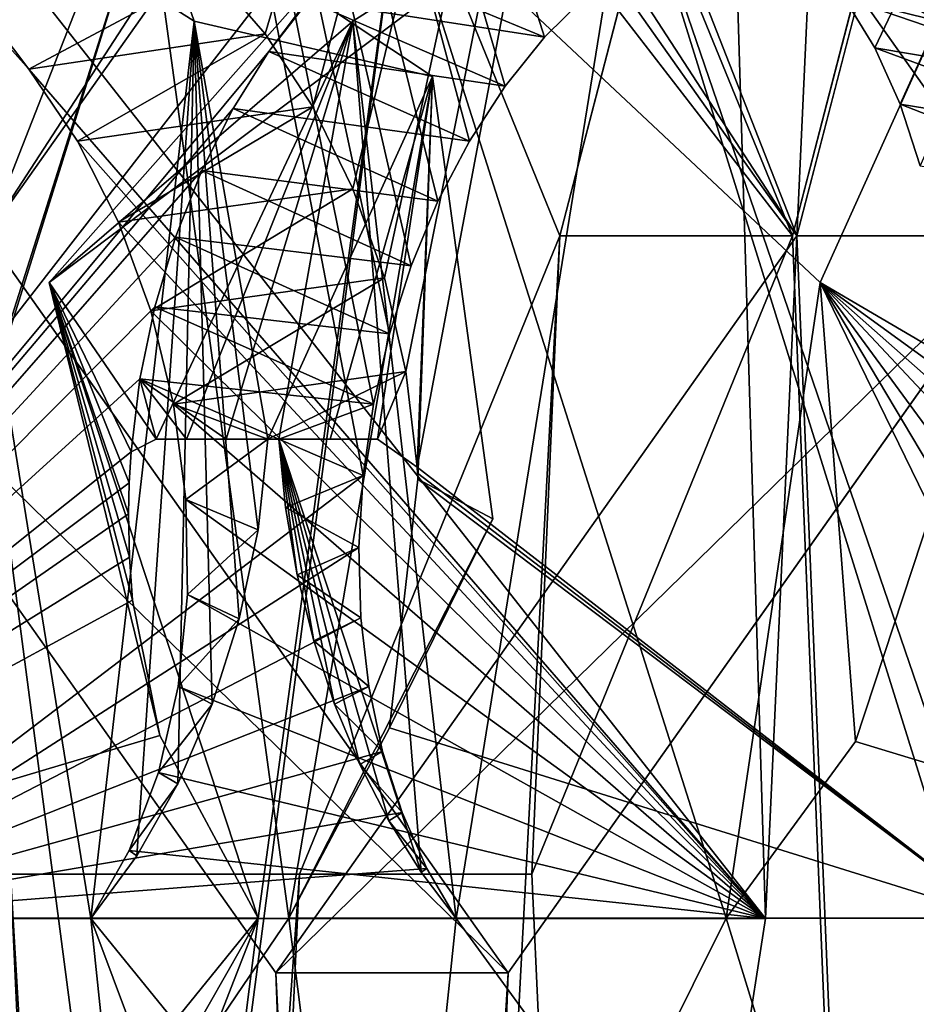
# Model space of a CAD drawing. Header units: inches. Extents: x -6.2 to 6.2, y -0.9 to 12.
# Tile 23 of 91: x -5.7238 to -5.6259, y 5.4056 to 5.5131. Entities that reach past the tile are written whole.
import ezdxf

# ---------------------------------------------------------------- set-up
doc = ezdxf.new("R2010")
doc.units = ezdxf.units.IN
doc.header["$LTSCALE"] = 49.212201
doc.header["$MEASUREMENT"] = 0
for name, color, linetype in [('10', 7, 'CONTINUOUS'), ('177', 7, 'CONTINUOUS'), ('179', 7, 'CONTINUOUS'), ('182', 7, 'CONTINUOUS'), ('184', 7, 'CONTINUOUS'), ('287', 7, 'CONTINUOUS'), ('289', 7, 'CONTINUOUS'), ('292', 7, 'CONTINUOUS'), ('294', 7, 'CONTINUOUS'), ('3', 7, 'CONTINUOUS'), ('301', 7, 'CONTINUOUS'), ('302', 7, 'CONTINUOUS'), ('303', 7, 'CONTINUOUS'), ('304', 7, 'CONTINUOUS'), ('5', 7, 'CONTINUOUS'), ('529', 7, 'CONTINUOUS'), ('533', 7, 'CONTINUOUS'), ('534', 7, 'CONTINUOUS'), ('538', 7, 'CONTINUOUS'), ('601', 7, 'CONTINUOUS'), ('602', 7, 'CONTINUOUS'), ('639', 7, 'CONTINUOUS'), ('641', 7, 'CONTINUOUS'), ('644', 7, 'CONTINUOUS'), ('646', 7, 'CONTINUOUS'), ('654', 7, 'CONTINUOUS'), ('655', 7, 'CONTINUOUS'), ('73', 7, 'CONTINUOUS'), ('74', 7, 'CONTINUOUS'), ('8', 7, 'CONTINUOUS')]:
    doc.layers.add(name, color=color, linetype=linetype)

msp = doc.modelspace()

# ---------------------------------------------------------------- linework, layer by layer
at = {"layer": '10', "color": 252, "linetype": 'Continuous', "true_color": 0x8b959c}
for points in [[(-5.56323, 10.281, 19.31523), (-5.41297, 0, 19.16497), (-5.63889, 9.9895, 19.39089), (-5.56323, 10.281, 19.31523)], [(-5.41297, 0, 19.16497), (-5.56323, 6.431, 19.31523), (-5.63889, 9.9895, 19.39089), (-5.41297, 0, 19.16497)], [(-5.56323, 1.931, 19.31523), (-5.82839, 1.931, 19.58039), (-5.82839, 5.781, 19.58039), (-5.56323, 1.931, 19.31523)], [(-5.56323, 1.931, 19.31523), (-5.82839, 5.781, 19.58039), (-5.75273, 5.4895, 19.50473), (-5.56323, 1.931, 19.31523)], [(-5.82839, 5.781, 19.58039), (-5.56323, 5.781, 19.31523), (-5.63889, 5.4895, 19.39089), (-5.82839, 5.781, 19.58039)], [(-5.82839, 5.781, 19.58039), (-5.63889, 5.4895, 19.39089), (-5.69581, 5.57, 19.44781), (-5.82839, 5.781, 19.58039)], [(-5.75273, 5.4895, 19.50473), (-5.82839, 5.781, 19.58039), (-5.69581, 5.57, 19.44781), (-5.75273, 5.4895, 19.50473)], [(-5.56323, 5.781, 19.31523), (-5.41297, 0, 19.16497), (-5.63889, 5.4895, 19.39089), (-5.56323, 5.781, 19.31523)], [(-5.69581, 5.409, 19.44781), (-5.56323, 1.931, 19.31523), (-5.75273, 5.4895, 19.50473), (-5.69581, 5.409, 19.44781)], [(-5.63889, 5.4895, 19.39089), (-5.41297, 0, 19.16497), (-5.69581, 5.409, 19.44781), (-5.63889, 5.4895, 19.39089)], [(-5.41297, 0, 19.16497), (-5.56323, 1.931, 19.31523), (-5.69581, 5.409, 19.44781), (-5.41297, 0, 19.16497)]]:
    msp.add_3dface(points, dxfattribs=at)
at = {"layer": '177', "color": 252, "linetype": 'Continuous', "true_color": 0x8b959c}
for points in [[(-5.54147, 1.331, -5.59224), (-5.79938, 1.331, -5.85015), (-5.79938, 5.831, -5.85015), (-5.54147, 1.331, -5.59224)], [(-5.76644, 5.29848, -5.81721), (-5.54147, 1.331, -5.59224), (-5.79938, 5.831, -5.85015), (-5.76644, 5.29848, -5.81721)]]:
    msp.add_3dface(points, dxfattribs=at)
at = {"layer": '179', "color": 252, "linetype": 'Continuous', "true_color": 0x8b959c}
for points in [[(-6.0034, 0, -6.1266), (6.0034, 0, -6.1266), (-6.0034, 12, -6.1266), (-6.0034, 0, -6.1266)], [(-6.0034, 12, -6.1266), (6.0034, 0, -6.1266), (-5.9034, 12, -6.1266), (-6.0034, 12, -6.1266)], [(6.0034, 0, -6.1266), (5.9034, 12, -6.1266), (-5.9034, 12, -6.1266), (6.0034, 0, -6.1266)]]:
    msp.add_3dface(points, dxfattribs=at)
at = {"layer": '182', "color": 252, "linetype": 'Continuous', "true_color": 0x8b959c}
for points in [[(-5.82477, 1.331, -5.82477), (-5.56685, 1.331, -5.56685), (-5.56685, 5.831, -5.56685), (-5.82477, 1.331, -5.82477)], [(-5.82477, 1.331, -5.82477), (-5.56685, 5.831, -5.56685), (-5.5998, 5.29848, -5.5998), (-5.82477, 1.331, -5.82477)]]:
    msp.add_3dface(points, dxfattribs=at)
at = {"layer": '184', "color": 252, "linetype": 'Continuous', "true_color": 0x8b959c}
for points in [[(6.0034, 12, -6.1625), (6.0034, 0, -6.1625), (-6.0034, 0, -6.1625), (6.0034, 12, -6.1625)], [(5.9034, 12, -6.1625), (6.0034, 12, -6.1625), (-6.0034, 0, -6.1625), (5.9034, 12, -6.1625)], [(-5.9034, 12, -6.1625), (5.9034, 12, -6.1625), (-6.0034, 0, -6.1625), (-5.9034, 12, -6.1625)]]:
    msp.add_3dface(points, dxfattribs=at)
at = {"layer": '287', "color": 252, "linetype": 'Continuous', "true_color": 0x8b959c}
for points in [[(-5.70977, 5.52759, -5.68185), (-5.69439, 5.415, -5.64613), (-5.78789, 5.27712, -5.71472), (-5.70977, 5.52759, -5.68185)], [(-5.74549, 5.415, -5.69723), (-5.70977, 5.52759, -5.68185), (-5.78789, 5.27712, -5.71472), (-5.74549, 5.415, -5.69723)], [(-5.7446, 5.50689, -5.71294), (-5.70977, 5.52759, -5.68185), (-5.74549, 5.415, -5.69723), (-5.7446, 5.50689, -5.71294)], [(-5.67868, 5.50689, -5.64702), (-5.69439, 5.415, -5.64613), (-5.70977, 5.52759, -5.68185), (-5.67868, 5.50689, -5.64702)], [(-5.67209, 5.45861, -5.63171), (-5.69439, 5.415, -5.64613), (-5.67868, 5.50689, -5.64702), (-5.67209, 5.45861, -5.63171)], [(-5.78789, 5.27712, -5.71472), (-5.69439, 5.415, -5.64613), (-5.6769, 5.27712, -5.60373), (-5.78789, 5.27712, -5.71472)], [(-5.69439, 5.415, -5.64613), (-5.61672, 5.415, -5.56846), (-5.6769, 5.27712, -5.60373), (-5.69439, 5.415, -5.64613)], [(-5.6769, 5.27712, -5.60373), (-5.61672, 5.415, -5.56846), (-5.64691, 5.29312, -5.57663), (-5.6769, 5.27712, -5.60373)], [(-5.61672, 5.415, -5.56846), (-5.62899, 5.33434, -5.56616), (-5.64691, 5.29312, -5.57663), (-5.61672, 5.415, -5.56846)]]:
    msp.add_3dface(points, dxfattribs=at)
at = {"layer": '289', "color": 252, "linetype": 'Continuous', "true_color": 0x8b959c}
for points in [[(-5.62709, 5.74708, -5.517), (-5.82316, 5.415, -5.7749), (-5.87462, 5.74708, -5.76453), (-5.62709, 5.74708, -5.517)], [(-5.75988, 5.51326, -5.69333), (-5.82316, 5.415, -5.7749), (-5.62709, 5.74708, -5.517), (-5.75988, 5.51326, -5.69333)], [(-5.69698, 5.51158, -5.63074), (-5.70287, 5.51837, -5.63537), (-5.62709, 5.74708, -5.517), (-5.69698, 5.51158, -5.63074)], [(-5.69177, 5.5036, -5.62701), (-5.69698, 5.51158, -5.63074), (-5.62709, 5.74708, -5.517), (-5.69177, 5.5036, -5.62701)], [(-5.68738, 5.49463, -5.62429), (-5.69177, 5.5036, -5.62701), (-5.62709, 5.74708, -5.517), (-5.68738, 5.49463, -5.62429)], [(-5.68395, 5.4849, -5.62268), (-5.68738, 5.49463, -5.62429), (-5.62709, 5.74708, -5.517), (-5.68395, 5.4849, -5.62268)], [(-5.68159, 5.47467, -5.62223), (-5.68395, 5.4849, -5.62268), (-5.62709, 5.74708, -5.517), (-5.68159, 5.47467, -5.62223)], [(-5.68038, 5.46424, -5.62295), (-5.68159, 5.47467, -5.62223), (-5.62709, 5.74708, -5.517), (-5.68038, 5.46424, -5.62295)], [(-5.61672, 5.415, -5.56846), (-5.68038, 5.46424, -5.62295), (-5.62709, 5.74708, -5.517), (-5.61672, 5.415, -5.56846)], [(-5.68038, 5.46424, -5.62295), (-5.61672, 5.415, -5.56846), (-5.68034, 5.46359, -5.62304), (-5.68038, 5.46424, -5.62295)], [(-5.68034, 5.46359, -5.62304), (-5.61672, 5.415, -5.56846), (-5.68031, 5.46293, -5.62313), (-5.68034, 5.46359, -5.62304)], [(-5.68031, 5.46293, -5.62313), (-5.61672, 5.415, -5.56846), (-5.6834, 5.43577, -5.63127), (-5.68031, 5.46293, -5.62313)], [(-5.61672, 5.415, -5.56846), (-5.69439, 5.415, -5.64613), (-5.6834, 5.43577, -5.63127), (-5.61672, 5.415, -5.56846)]]:
    msp.add_3dface(points, dxfattribs=at)
at = {"layer": '292', "color": 252, "linetype": 'Continuous', "true_color": 0x8b959c}
for points in [[(-5.77507, 5.41493, -5.67561), (-5.70208, 5.28167, -5.57855), (-5.73495, 5.53213, -5.65667), (-5.77507, 5.41493, -5.67561)], [(-5.73495, 5.53213, -5.65667), (-5.70208, 5.28167, -5.57855), (-5.71601, 5.41493, -5.61655), (-5.73495, 5.53213, -5.65667)], [(-5.70472, 5.51295, -5.62297), (-5.73495, 5.53213, -5.65667), (-5.71601, 5.41493, -5.61655), (-5.70472, 5.51295, -5.62297)], [(-5.71097, 5.4218, -5.61276), (-5.70472, 5.51295, -5.62297), (-5.71601, 5.41493, -5.61655), (-5.71097, 5.4218, -5.61276)], [(-5.7065, 5.42966, -5.60971), (-5.70472, 5.51295, -5.62297), (-5.71097, 5.4218, -5.61276), (-5.7065, 5.42966, -5.60971)], [(-5.70274, 5.43835, -5.60752), (-5.70472, 5.51295, -5.62297), (-5.7065, 5.42966, -5.60971), (-5.70274, 5.43835, -5.60752)], [(-5.69666, 5.4673, -5.60666), (-5.70472, 5.51295, -5.62297), (-5.69775, 5.45739, -5.60596), (-5.69666, 5.4673, -5.60666)], [(-5.69775, 5.45739, -5.60596), (-5.70472, 5.51295, -5.62297), (-5.69979, 5.44766, -5.60625), (-5.69775, 5.45739, -5.60596)], [(-5.69979, 5.44766, -5.60625), (-5.70472, 5.51295, -5.62297), (-5.70274, 5.43835, -5.60752), (-5.69979, 5.44766, -5.60625)], [(-5.81307, 5.28167, -5.68954), (-5.70208, 5.28167, -5.57855), (-5.77507, 5.41493, -5.67561), (-5.81307, 5.28167, -5.68954)], [(-5.67209, 5.29767, -5.55145), (-5.65417, 5.33888, -5.54098), (-5.71601, 5.41493, -5.61655), (-5.67209, 5.29767, -5.55145)], [(-5.71601, 5.41493, -5.61655), (-5.65417, 5.33888, -5.54098), (-5.64231, 5.41493, -5.54286), (-5.71601, 5.41493, -5.61655)], [(-5.70208, 5.28167, -5.57855), (-5.67209, 5.29767, -5.55145), (-5.71601, 5.41493, -5.61655), (-5.70208, 5.28167, -5.57855)]]:
    msp.add_3dface(points, dxfattribs=at)
at = {"layer": '294', "color": 252, "linetype": 'Continuous', "true_color": 0x8b959c}
for points in [[(-5.89979, 5.7424, -5.73936), (-5.64231, 5.41493, -5.54286), (-5.65225, 5.7424, -5.49183), (-5.89979, 5.7424, -5.73936)], [(-5.64231, 5.41493, -5.54286), (-5.89979, 5.7424, -5.73936), (-5.72278, 5.50772, -5.60605), (-5.64231, 5.41493, -5.54286)], [(-5.72278, 5.50772, -5.60605), (-5.89979, 5.7424, -5.73936), (-5.72875, 5.51438, -5.61078), (-5.72278, 5.50772, -5.60605)], [(-5.71748, 5.49985, -5.60221), (-5.64231, 5.41493, -5.54286), (-5.72278, 5.50772, -5.60605), (-5.71748, 5.49985, -5.60221)], [(-5.71299, 5.49099, -5.59938), (-5.64231, 5.41493, -5.54286), (-5.71748, 5.49985, -5.60221), (-5.71299, 5.49099, -5.59938)], [(-5.70945, 5.48132, -5.59763), (-5.64231, 5.41493, -5.54286), (-5.71299, 5.49099, -5.59938), (-5.70945, 5.48132, -5.59763)], [(-5.70697, 5.47113, -5.59705), (-5.64231, 5.41493, -5.54286), (-5.70945, 5.48132, -5.59763), (-5.70697, 5.47113, -5.59705)], [(-5.70562, 5.4607, -5.59765), (-5.64231, 5.41493, -5.54286), (-5.70697, 5.47113, -5.59705), (-5.70562, 5.4607, -5.59765)], [(-5.70546, 5.45032, -5.59941), (-5.64231, 5.41493, -5.54286), (-5.70562, 5.4607, -5.59765), (-5.70546, 5.45032, -5.59941)], [(-5.70647, 5.4403, -5.60229), (-5.64231, 5.41493, -5.54286), (-5.70546, 5.45032, -5.59941), (-5.70647, 5.4403, -5.60229)], [(-5.70862, 5.43089, -5.60619), (-5.64231, 5.41493, -5.54286), (-5.70647, 5.4403, -5.60229), (-5.70862, 5.43089, -5.60619)], [(-5.71183, 5.42237, -5.611), (-5.64231, 5.41493, -5.54286), (-5.70862, 5.43089, -5.60619), (-5.71183, 5.42237, -5.611)], [(-5.71601, 5.41493, -5.61655), (-5.64231, 5.41493, -5.54286), (-5.71183, 5.42237, -5.611), (-5.71601, 5.41493, -5.61655)]]:
    msp.add_3dface(points, dxfattribs=at)
at = {"layer": '3', "color": 252, "linetype": 'Continuous', "true_color": 0x8b959c}
for points in [[(-6.0034, 0, 19.8786), (-5.9034, 12, 19.8786), (5.9034, 12, 19.8786), (-6.0034, 0, 19.8786)], [(6.0034, 0, 19.8786), (-6.0034, 0, 19.8786), (6.0034, 12, 19.8786), (6.0034, 0, 19.8786)], [(6.0034, 12, 19.8786), (-6.0034, 0, 19.8786), (5.9034, 12, 19.8786), (6.0034, 12, 19.8786)]]:
    msp.add_3dface(points, dxfattribs=at)
at = {"layer": '301', "color": 252, "linetype": 'Continuous', "true_color": 0x8b959c}
for points in [[(-5.62899, 5.33434, -5.56616), (-5.61672, 5.415, -5.56846), (-5.65417, 5.33888, -5.54098), (-5.62899, 5.33434, -5.56616)], [(-5.65417, 5.33888, -5.54098), (-5.61672, 5.415, -5.56846), (-5.64231, 5.41493, -5.54286), (-5.65417, 5.33888, -5.54098)]]:
    msp.add_3dface(points, dxfattribs=at)
at = {"layer": '302', "color": 252, "linetype": 'Continuous', "true_color": 0x8b959c}
for points in [[(-5.70977, 5.52759, -5.68185), (-5.7446, 5.50689, -5.71294), (-5.73495, 5.53213, -5.65667), (-5.70977, 5.52759, -5.68185)], [(-5.70977, 5.52759, -5.68185), (-5.73495, 5.53213, -5.65667), (-5.70472, 5.51295, -5.62297), (-5.70977, 5.52759, -5.68185)], [(-5.67868, 5.50689, -5.64702), (-5.70977, 5.52759, -5.68185), (-5.70472, 5.51295, -5.62297), (-5.67868, 5.50689, -5.64702)], [(-5.67868, 5.50689, -5.64702), (-5.70472, 5.51295, -5.62297), (-5.69666, 5.4673, -5.60666), (-5.67868, 5.50689, -5.64702)], [(-5.67868, 5.50689, -5.64702), (-5.69666, 5.4673, -5.60666), (-5.68986, 5.4673, -5.6134), (-5.67868, 5.50689, -5.64702)], [(-5.6847, 5.4673, -5.61854), (-5.67868, 5.50689, -5.64702), (-5.68986, 5.4673, -5.6134), (-5.6847, 5.4673, -5.61854)], [(-5.68038, 5.46424, -5.62295), (-5.67868, 5.50689, -5.64702), (-5.6847, 5.4673, -5.61854), (-5.68038, 5.46424, -5.62295)], [(-5.67868, 5.50689, -5.64702), (-5.68038, 5.46424, -5.62295), (-5.68034, 5.46359, -5.62304), (-5.67868, 5.50689, -5.64702)], [(-5.67868, 5.50689, -5.64702), (-5.68034, 5.46359, -5.62304), (-5.68031, 5.46293, -5.62313), (-5.67868, 5.50689, -5.64702)], [(-5.67209, 5.45861, -5.63171), (-5.67868, 5.50689, -5.64702), (-5.68031, 5.46293, -5.62313), (-5.67209, 5.45861, -5.63171)], [(-5.67209, 5.45861, -5.63171), (-5.68031, 5.46293, -5.62313), (-5.6834, 5.43577, -5.63127), (-5.67209, 5.45861, -5.63171)], [(-5.69439, 5.415, -5.64613), (-5.67209, 5.45861, -5.63171), (-5.6834, 5.43577, -5.63127), (-5.69439, 5.415, -5.64613)]]:
    msp.add_3dface(points, dxfattribs=at)
at = {"layer": '303', "color": 252, "linetype": 'Continuous', "true_color": 0x8b959c}
for points in [[(-5.70287, 5.51837, -5.63537), (-5.72278, 5.50772, -5.60605), (-5.72875, 5.51438, -5.61078), (-5.70287, 5.51837, -5.63537)], [(-5.70287, 5.51837, -5.63537), (-5.69698, 5.51158, -5.63074), (-5.72278, 5.50772, -5.60605), (-5.70287, 5.51837, -5.63537)], [(-5.69698, 5.51158, -5.63074), (-5.71748, 5.49985, -5.60221), (-5.72278, 5.50772, -5.60605), (-5.69698, 5.51158, -5.63074)], [(-5.69698, 5.51158, -5.63074), (-5.69177, 5.5036, -5.62701), (-5.71748, 5.49985, -5.60221), (-5.69698, 5.51158, -5.63074)], [(-5.69177, 5.5036, -5.62701), (-5.71299, 5.49099, -5.59938), (-5.71748, 5.49985, -5.60221), (-5.69177, 5.5036, -5.62701)], [(-5.69177, 5.5036, -5.62701), (-5.68738, 5.49463, -5.62429), (-5.71299, 5.49099, -5.59938), (-5.69177, 5.5036, -5.62701)], [(-5.68738, 5.49463, -5.62429), (-5.70945, 5.48132, -5.59763), (-5.71299, 5.49099, -5.59938), (-5.68738, 5.49463, -5.62429)], [(-5.68738, 5.49463, -5.62429), (-5.68395, 5.4849, -5.62268), (-5.70945, 5.48132, -5.59763), (-5.68738, 5.49463, -5.62429)], [(-5.68395, 5.4849, -5.62268), (-5.70697, 5.47113, -5.59705), (-5.70945, 5.48132, -5.59763), (-5.68395, 5.4849, -5.62268)], [(-5.68395, 5.4849, -5.62268), (-5.68159, 5.47467, -5.62223), (-5.70697, 5.47113, -5.59705), (-5.68395, 5.4849, -5.62268)], [(-5.68159, 5.47467, -5.62223), (-5.69666, 5.4673, -5.60666), (-5.70697, 5.47113, -5.59705), (-5.68159, 5.47467, -5.62223)], [(-5.69666, 5.4673, -5.60666), (-5.68159, 5.47467, -5.62223), (-5.6847, 5.4673, -5.61854), (-5.69666, 5.4673, -5.60666)], [(-5.68159, 5.47467, -5.62223), (-5.68038, 5.46424, -5.62295), (-5.6847, 5.4673, -5.61854), (-5.68159, 5.47467, -5.62223)], [(-5.69666, 5.4673, -5.60666), (-5.70562, 5.4607, -5.59765), (-5.70697, 5.47113, -5.59705), (-5.69666, 5.4673, -5.60666)], [(-5.69666, 5.4673, -5.60666), (-5.69775, 5.45739, -5.60596), (-5.70562, 5.4607, -5.59765), (-5.69666, 5.4673, -5.60666)], [(-5.69666, 5.4673, -5.60666), (-5.6847, 5.4673, -5.61854), (-5.68986, 5.4673, -5.6134), (-5.69666, 5.4673, -5.60666)], [(-5.69775, 5.45739, -5.60596), (-5.70546, 5.45032, -5.59941), (-5.70562, 5.4607, -5.59765), (-5.69775, 5.45739, -5.60596)], [(-5.69775, 5.45739, -5.60596), (-5.69979, 5.44766, -5.60625), (-5.70546, 5.45032, -5.59941), (-5.69775, 5.45739, -5.60596)], [(-5.69979, 5.44766, -5.60625), (-5.70647, 5.4403, -5.60229), (-5.70546, 5.45032, -5.59941), (-5.69979, 5.44766, -5.60625)], [(-5.69979, 5.44766, -5.60625), (-5.70274, 5.43835, -5.60752), (-5.70647, 5.4403, -5.60229), (-5.69979, 5.44766, -5.60625)], [(-5.70274, 5.43835, -5.60752), (-5.70862, 5.43089, -5.60619), (-5.70647, 5.4403, -5.60229), (-5.70274, 5.43835, -5.60752)], [(-5.70274, 5.43835, -5.60752), (-5.7065, 5.42966, -5.60971), (-5.70862, 5.43089, -5.60619), (-5.70274, 5.43835, -5.60752)], [(-5.7065, 5.42966, -5.60971), (-5.71183, 5.42237, -5.611), (-5.70862, 5.43089, -5.60619), (-5.7065, 5.42966, -5.60971)], [(-5.7065, 5.42966, -5.60971), (-5.71097, 5.4218, -5.61276), (-5.71183, 5.42237, -5.611), (-5.7065, 5.42966, -5.60971)], [(-5.71097, 5.4218, -5.61276), (-5.71601, 5.41493, -5.61655), (-5.71183, 5.42237, -5.611), (-5.71097, 5.4218, -5.61276)]]:
    msp.add_3dface(points, dxfattribs=at)
at = {"layer": '304', "color": 252, "linetype": 'Continuous', "true_color": 0x8b959c}
for points in [[(-5.64231, 5.41493, -5.54286), (-5.62709, 5.74708, -5.517), (-5.65225, 5.7424, -5.49183), (-5.64231, 5.41493, -5.54286)], [(-5.61672, 5.415, -5.56846), (-5.62709, 5.74708, -5.517), (-5.64231, 5.41493, -5.54286), (-5.61672, 5.415, -5.56846)]]:
    msp.add_3dface(points, dxfattribs=at)
at = {"layer": '5', "color": 252, "linetype": 'Continuous', "true_color": 0x8b959c}
for points in [[(-5.80301, 1.931, 19.60578), (-5.53784, 1.931, 19.34061), (-5.53784, 5.781, 19.34061), (-5.80301, 1.931, 19.60578)], [(-5.6135, 5.4895, 19.41627), (-5.80301, 1.931, 19.60578), (-5.53784, 5.781, 19.34061), (-5.6135, 5.4895, 19.41627)], [(-5.80301, 5.781, 19.60578), (-5.72735, 5.4895, 19.53012), (-5.53784, 5.781, 19.34061), (-5.80301, 5.781, 19.60578)], [(-5.72735, 5.4895, 19.53012), (-5.67042, 5.57, 19.47319), (-5.53784, 5.781, 19.34061), (-5.72735, 5.4895, 19.53012)], [(-5.67042, 5.57, 19.47319), (-5.6135, 5.4895, 19.41627), (-5.53784, 5.781, 19.34061), (-5.67042, 5.57, 19.47319)], [(-5.72735, 5.4895, 19.53012), (-6.02462, 0, 19.82739), (-5.67042, 5.409, 19.47319), (-5.72735, 5.4895, 19.53012)], [(-5.80301, 1.931, 19.60578), (-5.6135, 5.4895, 19.41627), (-5.67042, 5.409, 19.47319), (-5.80301, 1.931, 19.60578)], [(-6.02462, 0, 19.82739), (-5.80301, 1.931, 19.60578), (-5.67042, 5.409, 19.47319), (-6.02462, 0, 19.82739)]]:
    msp.add_3dface(points, dxfattribs=at)
at = {"layer": '529', "color": 252, "linetype": 'Continuous', "true_color": 0x8b959c}
for points in [[(-5.62568, 9.79848, 19.32641), (-5.43885, 0, 19.13958), (-5.63041, 9.77391, 19.33114), (-5.62568, 9.79848, 19.32641)], [(-5.63041, 9.77391, 19.33114), (-5.43885, 0, 19.13958), (-5.64047, 9.7543, 19.3412), (-5.63041, 9.77391, 19.33114)], [(-5.43885, 0, 19.13958), (-5.66862, 9.738, 19.36935), (-5.64047, 9.7543, 19.3412), (-5.43885, 0, 19.13958)], [(-5.43885, 0, 19.13958), (-5.59274, 5.831, 19.29347), (-5.66862, 9.738, 19.36935), (-5.43885, 0, 19.13958)], [(-5.59274, 1.331, 19.29347), (-5.85065, 1.331, 19.55138), (-5.85065, 5.831, 19.55138), (-5.59274, 1.331, 19.29347)], [(-5.81771, 5.29848, 19.51844), (-5.59274, 1.331, 19.29347), (-5.85065, 5.831, 19.55138), (-5.81771, 5.29848, 19.51844)]]:
    msp.add_3dface(points, dxfattribs=at)
at = {"layer": '533', "color": 252, "linetype": 'Continuous', "true_color": 0x8b959c}
for points in [[(-5.85428, 1.931, -5.80301), (-5.58911, 1.931, -5.53784), (-5.58911, 5.781, -5.53784), (-5.85428, 1.931, -5.80301)], [(-5.66477, 5.4895, -5.6135), (-5.85428, 1.931, -5.80301), (-5.58911, 5.781, -5.53784), (-5.66477, 5.4895, -5.6135)], [(-5.69323, 5.55921, -5.64196), (-5.66477, 5.4895, -5.6135), (-5.58911, 5.781, -5.53784), (-5.69323, 5.55921, -5.64196)], [(-5.85428, 1.931, -5.80301), (-5.66477, 5.4895, -5.6135), (-5.69323, 5.41979, -5.64196), (-5.85428, 1.931, -5.80301)], [(-6.07589, 0, -6.02462), (-5.85428, 1.931, -5.80301), (-5.69323, 5.41979, -5.64196), (-6.07589, 0, -6.02462)], [(-5.75016, 5.41979, -5.69889), (-6.07589, 0, -6.02462), (-5.69323, 5.41979, -5.64196), (-5.75016, 5.41979, -5.69889)]]:
    msp.add_3dface(points, dxfattribs=at)
at = {"layer": '534', "color": 252, "linetype": 'Continuous', "true_color": 0x8b959c}
for points in [[(-5.82527, 1.331, 19.57677), (-5.56735, 1.331, 19.31885), (-5.56735, 5.831, 19.31885), (-5.82527, 1.331, 19.57677)], [(-5.82527, 1.331, 19.57677), (-5.56735, 5.831, 19.31885), (-5.6003, 5.29848, 19.3518), (-5.82527, 1.331, 19.57677)]]:
    msp.add_3dface(points, dxfattribs=at)
at = {"layer": '538', "color": 252, "linetype": 'Continuous', "true_color": 0x8b959c}
for points in [[(-5.56373, 10.281, -5.56323), (-5.41347, 0, -5.41297), (-5.63939, 9.9895, -5.63889), (-5.56373, 10.281, -5.56323)], [(-5.41347, 0, -5.41297), (-5.56373, 6.431, -5.56323), (-5.63939, 9.9895, -5.63889), (-5.41347, 0, -5.41297)], [(-5.56373, 1.931, -5.56323), (-5.82889, 1.931, -5.82839), (-5.82889, 5.781, -5.82839), (-5.56373, 1.931, -5.56323)], [(-5.75323, 5.4895, -5.75273), (-5.56373, 1.931, -5.56323), (-5.82889, 5.781, -5.82839), (-5.75323, 5.4895, -5.75273)], [(-5.63939, 5.4895, -5.63889), (-5.66785, 5.55921, -5.66735), (-5.56373, 5.781, -5.56323), (-5.63939, 5.4895, -5.63889)], [(-5.41347, 0, -5.41297), (-5.63939, 5.4895, -5.63889), (-5.56373, 5.781, -5.56323), (-5.41347, 0, -5.41297)], [(-5.56373, 1.931, -5.56323), (-5.75323, 5.4895, -5.75273), (-5.72477, 5.41979, -5.72427), (-5.56373, 1.931, -5.56323)], [(-5.41347, 0, -5.41297), (-5.66785, 5.41979, -5.66735), (-5.63939, 5.4895, -5.63889), (-5.41347, 0, -5.41297)], [(-5.41347, 0, -5.41297), (-5.56373, 1.931, -5.56323), (-5.72477, 5.41979, -5.72427), (-5.41347, 0, -5.41297)], [(-5.41347, 0, -5.41297), (-5.72477, 5.41979, -5.72427), (-5.66785, 5.41979, -5.66735), (-5.41347, 0, -5.41297)]]:
    msp.add_3dface(points, dxfattribs=at)
at = {"layer": '601', "color": 252, "linetype": 'Continuous', "true_color": 0x8b959c}
for points in [[(-5.69323, 5.41979, -5.64196), (-5.66477, 5.4895, -5.6135), (-5.66785, 5.41979, -5.66735), (-5.69323, 5.41979, -5.64196)], [(-5.66785, 5.41979, -5.66735), (-5.66477, 5.4895, -5.6135), (-5.63939, 5.4895, -5.63889), (-5.66785, 5.41979, -5.66735)], [(-5.75016, 5.41979, -5.69889), (-5.69323, 5.41979, -5.64196), (-5.72477, 5.41979, -5.72427), (-5.75016, 5.41979, -5.69889)], [(-5.72477, 5.41979, -5.72427), (-5.69323, 5.41979, -5.64196), (-5.66785, 5.41979, -5.66735), (-5.72477, 5.41979, -5.72427)]]:
    msp.add_3dface(points, dxfattribs=at)
at = {"layer": '602', "color": 252, "linetype": 'Continuous', "true_color": 0x8b959c}
for points in [[(-5.66477, 5.4895, -5.6135), (-5.69323, 5.55921, -5.64196), (-5.63939, 5.4895, -5.63889), (-5.66477, 5.4895, -5.6135)], [(-5.63939, 5.4895, -5.63889), (-5.69323, 5.55921, -5.64196), (-5.66785, 5.55921, -5.66735), (-5.63939, 5.4895, -5.63889)]]:
    msp.add_3dface(points, dxfattribs=at)
at = {"layer": '639', "color": 252, "linetype": 'Continuous', "true_color": 0x8b959c}
for points in [[(-5.72056, 5.48439, 19.50778), (-5.68235, 5.52759, 19.46177), (-5.69773, 5.415, 19.49749), (-5.72056, 5.48439, 19.50778)], [(-5.68235, 5.52759, 19.46177), (-5.64663, 5.415, 19.44639), (-5.71522, 5.27712, 19.53989), (-5.68235, 5.52759, 19.46177)], [(-5.69773, 5.415, 19.49749), (-5.68235, 5.52759, 19.46177), (-5.71522, 5.27712, 19.53989), (-5.69773, 5.415, 19.49749)], [(-5.63634, 5.48439, 19.42356), (-5.64663, 5.415, 19.44639), (-5.68235, 5.52759, 19.46177), (-5.63634, 5.48439, 19.42356)], [(-5.7754, 5.415, 19.57516), (-5.69773, 5.415, 19.49749), (-5.76313, 5.33434, 19.57746), (-5.7754, 5.415, 19.57516)], [(-5.76313, 5.33434, 19.57746), (-5.69773, 5.415, 19.49749), (-5.75662, 5.31166, 19.57505), (-5.76313, 5.33434, 19.57746)], [(-5.75662, 5.31166, 19.57505), (-5.69773, 5.415, 19.49749), (-5.74521, 5.29312, 19.56699), (-5.75662, 5.31166, 19.57505)], [(-5.74521, 5.29312, 19.56699), (-5.69773, 5.415, 19.49749), (-5.71522, 5.27712, 19.53989), (-5.74521, 5.29312, 19.56699)], [(-5.71522, 5.27712, 19.53989), (-5.64663, 5.415, 19.44639), (-5.60423, 5.27712, 19.4289), (-5.71522, 5.27712, 19.53989)], [(-5.64663, 5.415, 19.44639), (-5.56896, 5.415, 19.36872), (-5.60423, 5.27712, 19.4289), (-5.64663, 5.415, 19.44639)]]:
    msp.add_3dface(points, dxfattribs=at)
at = {"layer": '641', "color": 252, "linetype": 'Continuous', "true_color": 0x8b959c}
for points in [[(-5.69656, 5.50962, 19.51393), (-5.7754, 5.415, 19.57516), (-5.5175, 5.74708, 19.37909), (-5.69656, 5.50962, 19.51393)], [(-5.5175, 5.74708, 19.37909), (-5.7754, 5.415, 19.57516), (-5.76503, 5.74708, 19.62662), (-5.5175, 5.74708, 19.37909)], [(-5.69224, 5.51516, 19.51065), (-5.69656, 5.50962, 19.51393), (-5.5175, 5.74708, 19.37909), (-5.69224, 5.51516, 19.51065)], [(-5.6304, 5.51004, 19.44786), (-5.63373, 5.51554, 19.4522), (-5.5175, 5.74708, 19.37909), (-5.6304, 5.51004, 19.44786)], [(-5.62762, 5.50387, 19.44392), (-5.6304, 5.51004, 19.44786), (-5.5175, 5.74708, 19.37909), (-5.62762, 5.50387, 19.44392)], [(-5.62542, 5.49713, 19.44047), (-5.62762, 5.50387, 19.44392), (-5.5175, 5.74708, 19.37909), (-5.62542, 5.49713, 19.44047)], [(-5.70046, 5.50341, 19.51668), (-5.7754, 5.415, 19.57516), (-5.69656, 5.50962, 19.51393), (-5.70046, 5.50341, 19.51668)], [(-5.70387, 5.49663, 19.51883), (-5.7754, 5.415, 19.57516), (-5.70046, 5.50341, 19.51668), (-5.70387, 5.49663, 19.51883)], [(-5.70675, 5.48937, 19.52035), (-5.7754, 5.415, 19.57516), (-5.70387, 5.49663, 19.51883), (-5.70675, 5.48937, 19.52035)], [(-5.70902, 5.48175, 19.52121), (-5.7754, 5.415, 19.57516), (-5.70675, 5.48937, 19.52035), (-5.70902, 5.48175, 19.52121)], [(-5.71066, 5.4739, 19.52138), (-5.7754, 5.415, 19.57516), (-5.70902, 5.48175, 19.52121), (-5.71066, 5.4739, 19.52138)], [(-5.71162, 5.46592, 19.52086), (-5.7754, 5.415, 19.57516), (-5.71066, 5.4739, 19.52138), (-5.71162, 5.46592, 19.52086)], [(-5.71183, 5.46254, 19.52044), (-5.7754, 5.415, 19.57516), (-5.71162, 5.46592, 19.52086), (-5.71183, 5.46254, 19.52044)], [(-5.71191, 5.45915, 19.51989), (-5.7754, 5.415, 19.57516), (-5.71183, 5.46254, 19.52044), (-5.71191, 5.45915, 19.51989)], [(-5.62418, 5.45948, 19.43221), (-5.56896, 5.415, 19.36872), (-5.6325, 5.43428, 19.43585), (-5.62418, 5.45948, 19.43221)], [(-5.7118, 5.45441, 19.5189), (-5.7754, 5.415, 19.57516), (-5.71191, 5.45915, 19.51989), (-5.7118, 5.45441, 19.5189)], [(-5.71145, 5.44971, 19.51767), (-5.7754, 5.415, 19.57516), (-5.7118, 5.45441, 19.5189), (-5.71145, 5.44971, 19.51767)], [(-5.70847, 5.43493, 19.51194), (-5.7754, 5.415, 19.57516), (-5.71145, 5.44971, 19.51767), (-5.70847, 5.43493, 19.51194)], [(-5.69773, 5.415, 19.49749), (-5.7754, 5.415, 19.57516), (-5.70847, 5.43493, 19.51194), (-5.69773, 5.415, 19.49749)], [(-5.56896, 5.415, 19.36872), (-5.64663, 5.415, 19.44639), (-5.6325, 5.43428, 19.43585), (-5.56896, 5.415, 19.36872)]]:
    msp.add_3dface(points, dxfattribs=at)
at = {"layer": '644', "color": 252, "linetype": 'Continuous', "true_color": 0x8b959c}
for points in [[(-5.6874, 5.51295, 19.52064), (-5.67611, 5.41493, 19.52707), (-5.65717, 5.53213, 19.48695), (-5.6874, 5.51295, 19.52064)], [(-5.67611, 5.41493, 19.52707), (-5.57905, 5.28167, 19.45408), (-5.65717, 5.53213, 19.48695), (-5.67611, 5.41493, 19.52707)], [(-5.65717, 5.53213, 19.48695), (-5.57905, 5.28167, 19.45408), (-5.61705, 5.41493, 19.46801), (-5.65717, 5.53213, 19.48695)], [(-5.62347, 5.51295, 19.45672), (-5.65717, 5.53213, 19.48695), (-5.61705, 5.41493, 19.46801), (-5.62347, 5.51295, 19.45672)], [(-5.69546, 5.4673, 19.53695), (-5.67994, 5.41999, 19.52998), (-5.6874, 5.51295, 19.52064), (-5.69546, 5.4673, 19.53695)], [(-5.67994, 5.41999, 19.52998), (-5.67611, 5.41493, 19.52707), (-5.6874, 5.51295, 19.52064), (-5.67994, 5.41999, 19.52998)], [(-5.68346, 5.42562, 19.53248), (-5.67994, 5.41999, 19.52998), (-5.69546, 5.4673, 19.53695), (-5.68346, 5.42562, 19.53248)], [(-5.68662, 5.43176, 19.53454), (-5.68346, 5.42562, 19.53248), (-5.69546, 5.4673, 19.53695), (-5.68662, 5.43176, 19.53454)], [(-5.68938, 5.43834, 19.5361), (-5.68662, 5.43176, 19.53454), (-5.69546, 5.4673, 19.53695), (-5.68938, 5.43834, 19.5361)], [(-5.69167, 5.44529, 19.53714), (-5.68938, 5.43834, 19.5361), (-5.69546, 5.4673, 19.53695), (-5.69167, 5.44529, 19.53714)], [(-5.69346, 5.45248, 19.53764), (-5.69167, 5.44529, 19.53714), (-5.69546, 5.4673, 19.53695), (-5.69346, 5.45248, 19.53764)], [(-5.69473, 5.45984, 19.53758), (-5.69346, 5.45248, 19.53764), (-5.69546, 5.4673, 19.53695), (-5.69473, 5.45984, 19.53758)], [(-5.72003, 5.29767, 19.59217), (-5.69004, 5.28167, 19.56507), (-5.74981, 5.41493, 19.60076), (-5.72003, 5.29767, 19.59217)], [(-5.74981, 5.41493, 19.60076), (-5.69004, 5.28167, 19.56507), (-5.67611, 5.41493, 19.52707), (-5.74981, 5.41493, 19.60076)], [(-5.73144, 5.31621, 19.60023), (-5.72003, 5.29767, 19.59217), (-5.74981, 5.41493, 19.60076), (-5.73144, 5.31621, 19.60023)], [(-5.69004, 5.28167, 19.56507), (-5.57905, 5.28167, 19.45408), (-5.67611, 5.41493, 19.52707), (-5.69004, 5.28167, 19.56507)]]:
    msp.add_3dface(points, dxfattribs=at)
at = {"layer": '646', "color": 252, "linetype": 'Continuous', "true_color": 0x8b959c}
for points in [[(-5.73986, 5.7424, 19.65179), (-5.74981, 5.41493, 19.60076), (-5.68627, 5.46331, 19.54623), (-5.73986, 5.7424, 19.65179)], [(-5.73986, 5.7424, 19.65179), (-5.54336, 5.41493, 19.39431), (-5.49233, 5.7424, 19.40425), (-5.73986, 5.7424, 19.65179)], [(-5.54336, 5.41493, 19.39431), (-5.73986, 5.7424, 19.65179), (-5.6055, 5.50584, 19.47338), (-5.54336, 5.41493, 19.39431)], [(-5.6055, 5.50584, 19.47338), (-5.73986, 5.7424, 19.65179), (-5.6088, 5.51119, 19.47767), (-5.6055, 5.50584, 19.47338)], [(-5.6088, 5.51119, 19.47767), (-5.73986, 5.7424, 19.65179), (-5.61257, 5.51583, 19.48231), (-5.6088, 5.51119, 19.47767)], [(-5.66181, 5.51583, 19.53155), (-5.73986, 5.7424, 19.65179), (-5.66645, 5.51119, 19.53532), (-5.66181, 5.51583, 19.53155)], [(-5.66645, 5.51119, 19.53532), (-5.73986, 5.7424, 19.65179), (-5.67074, 5.50584, 19.53862), (-5.66645, 5.51119, 19.53532)], [(-5.67074, 5.50584, 19.53862), (-5.73986, 5.7424, 19.65179), (-5.67465, 5.49984, 19.54141), (-5.67074, 5.50584, 19.53862)], [(-5.67465, 5.49984, 19.54141), (-5.73986, 5.7424, 19.65179), (-5.6781, 5.49327, 19.54364), (-5.67465, 5.49984, 19.54141)], [(-5.6781, 5.49327, 19.54364), (-5.73986, 5.7424, 19.65179), (-5.68103, 5.48623, 19.54526), (-5.6781, 5.49327, 19.54364)], [(-5.68103, 5.48623, 19.54526), (-5.73986, 5.7424, 19.65179), (-5.6834, 5.47879, 19.54624), (-5.68103, 5.48623, 19.54526)], [(-5.6834, 5.47879, 19.54624), (-5.73986, 5.7424, 19.65179), (-5.68515, 5.47112, 19.54657), (-5.6834, 5.47879, 19.54624)], [(-5.68515, 5.47112, 19.54657), (-5.73986, 5.7424, 19.65179), (-5.68627, 5.46331, 19.54623), (-5.68515, 5.47112, 19.54657)], [(-5.68627, 5.46331, 19.54623), (-5.74981, 5.41493, 19.60076), (-5.68673, 5.45548, 19.54523), (-5.68627, 5.46331, 19.54623)], [(-5.68673, 5.45548, 19.54523), (-5.74981, 5.41493, 19.60076), (-5.68652, 5.44777, 19.54359), (-5.68673, 5.45548, 19.54523)], [(-5.68652, 5.44777, 19.54359), (-5.74981, 5.41493, 19.60076), (-5.68565, 5.44029, 19.54132), (-5.68652, 5.44777, 19.54359)], [(-5.68565, 5.44029, 19.54132), (-5.74981, 5.41493, 19.60076), (-5.68414, 5.43317, 19.53849), (-5.68565, 5.44029, 19.54132)], [(-5.68414, 5.43317, 19.53849), (-5.74981, 5.41493, 19.60076), (-5.68202, 5.42651, 19.53513), (-5.68414, 5.43317, 19.53849)], [(-5.68202, 5.42651, 19.53513), (-5.74981, 5.41493, 19.60076), (-5.67933, 5.4204, 19.5313), (-5.68202, 5.42651, 19.53513)], [(-5.74981, 5.41493, 19.60076), (-5.67611, 5.41493, 19.52707), (-5.67933, 5.4204, 19.5313), (-5.74981, 5.41493, 19.60076)]]:
    msp.add_3dface(points, dxfattribs=at)
at = {"layer": '654', "color": 252, "linetype": 'Continuous', "true_color": 0x8b959c}
for points in [[(-5.68235, 5.52759, 19.46177), (-5.72056, 5.48439, 19.50778), (-5.65717, 5.53213, 19.48695), (-5.68235, 5.52759, 19.46177)], [(-5.72056, 5.48439, 19.50778), (-5.6874, 5.51295, 19.52064), (-5.65717, 5.53213, 19.48695), (-5.72056, 5.48439, 19.50778)], [(-5.68235, 5.52759, 19.46177), (-5.65717, 5.53213, 19.48695), (-5.62347, 5.51295, 19.45672), (-5.68235, 5.52759, 19.46177)], [(-5.63634, 5.48439, 19.42356), (-5.68235, 5.52759, 19.46177), (-5.62347, 5.51295, 19.45672), (-5.63634, 5.48439, 19.42356)], [(-5.6874, 5.51295, 19.52064), (-5.72056, 5.48439, 19.50778), (-5.70888, 5.46729, 19.52362), (-5.6874, 5.51295, 19.52064)], [(-5.70556, 5.4673, 19.52694), (-5.6874, 5.51295, 19.52064), (-5.70888, 5.46729, 19.52362), (-5.70556, 5.4673, 19.52694)], [(-5.70124, 5.4673, 19.53123), (-5.6874, 5.51295, 19.52064), (-5.70556, 5.4673, 19.52694), (-5.70124, 5.4673, 19.53123)], [(-5.69546, 5.4673, 19.53695), (-5.6874, 5.51295, 19.52064), (-5.70124, 5.4673, 19.53123), (-5.69546, 5.4673, 19.53695)], [(-5.63634, 5.48439, 19.42356), (-5.62347, 5.51295, 19.45672), (-5.60716, 5.4673, 19.44866), (-5.63634, 5.48439, 19.42356)], [(-5.72056, 5.48439, 19.50778), (-5.69773, 5.415, 19.49749), (-5.70847, 5.43493, 19.51194), (-5.72056, 5.48439, 19.50778)], [(-5.72056, 5.48439, 19.50778), (-5.70847, 5.43493, 19.51194), (-5.71145, 5.44971, 19.51767), (-5.72056, 5.48439, 19.50778)], [(-5.72056, 5.48439, 19.50778), (-5.71145, 5.44971, 19.51767), (-5.7118, 5.45441, 19.5189), (-5.72056, 5.48439, 19.50778)], [(-5.72056, 5.48439, 19.50778), (-5.7118, 5.45441, 19.5189), (-5.71191, 5.45915, 19.51989), (-5.72056, 5.48439, 19.50778)], [(-5.72056, 5.48439, 19.50778), (-5.71191, 5.45915, 19.51989), (-5.71183, 5.46254, 19.52044), (-5.72056, 5.48439, 19.50778)], [(-5.72056, 5.48439, 19.50778), (-5.71183, 5.46254, 19.52044), (-5.71162, 5.46592, 19.52086), (-5.72056, 5.48439, 19.50778)], [(-5.72056, 5.48439, 19.50778), (-5.71162, 5.46592, 19.52086), (-5.70888, 5.46729, 19.52362), (-5.72056, 5.48439, 19.50778)], [(-5.64663, 5.415, 19.44639), (-5.63634, 5.48439, 19.42356), (-5.6325, 5.43428, 19.43585), (-5.64663, 5.415, 19.44639)], [(-5.63634, 5.48439, 19.42356), (-5.6232, 5.4665, 19.43254), (-5.62362, 5.46299, 19.43231), (-5.63634, 5.48439, 19.42356)], [(-5.6232, 5.4665, 19.43254), (-5.63634, 5.48439, 19.42356), (-5.6203, 5.46729, 19.43543), (-5.6232, 5.4665, 19.43254)], [(-5.63634, 5.48439, 19.42356), (-5.62362, 5.46299, 19.43231), (-5.62418, 5.45948, 19.43221), (-5.63634, 5.48439, 19.42356)], [(-5.63634, 5.48439, 19.42356), (-5.62418, 5.45948, 19.43221), (-5.6325, 5.43428, 19.43585), (-5.63634, 5.48439, 19.42356)], [(-5.63634, 5.48439, 19.42356), (-5.60716, 5.4673, 19.44866), (-5.61277, 5.4673, 19.443), (-5.63634, 5.48439, 19.42356)], [(-5.6203, 5.46729, 19.43543), (-5.63634, 5.48439, 19.42356), (-5.61699, 5.4673, 19.43876), (-5.6203, 5.46729, 19.43543)], [(-5.61699, 5.4673, 19.43876), (-5.63634, 5.48439, 19.42356), (-5.61277, 5.4673, 19.443), (-5.61699, 5.4673, 19.43876)]]:
    msp.add_3dface(points, dxfattribs=at)
at = {"layer": '655', "color": 252, "linetype": 'Continuous', "true_color": 0x8b959c}
for points in [[(-5.69224, 5.51516, 19.51065), (-5.68757, 5.51998, 19.50687), (-5.66645, 5.51119, 19.53532), (-5.69224, 5.51516, 19.51065)], [(-5.68757, 5.51998, 19.50687), (-5.66181, 5.51583, 19.53155), (-5.66645, 5.51119, 19.53532), (-5.68757, 5.51998, 19.50687)], [(-5.63753, 5.52029, 19.4569), (-5.63373, 5.51554, 19.4522), (-5.6088, 5.51119, 19.47767), (-5.63753, 5.52029, 19.4569)], [(-5.63753, 5.52029, 19.4569), (-5.6088, 5.51119, 19.47767), (-5.61257, 5.51583, 19.48231), (-5.63753, 5.52029, 19.4569)], [(-5.63373, 5.51554, 19.4522), (-5.6304, 5.51004, 19.44786), (-5.6055, 5.50584, 19.47338), (-5.63373, 5.51554, 19.4522)], [(-5.63373, 5.51554, 19.4522), (-5.6055, 5.50584, 19.47338), (-5.6088, 5.51119, 19.47767), (-5.63373, 5.51554, 19.4522)], [(-5.69656, 5.50962, 19.51393), (-5.69224, 5.51516, 19.51065), (-5.67074, 5.50584, 19.53862), (-5.69656, 5.50962, 19.51393)], [(-5.69224, 5.51516, 19.51065), (-5.66645, 5.51119, 19.53532), (-5.67074, 5.50584, 19.53862), (-5.69224, 5.51516, 19.51065)], [(-5.6304, 5.51004, 19.44786), (-5.62762, 5.50387, 19.44392), (-5.60271, 5.49984, 19.46947), (-5.6304, 5.51004, 19.44786)], [(-5.6304, 5.51004, 19.44786), (-5.60271, 5.49984, 19.46947), (-5.6055, 5.50584, 19.47338), (-5.6304, 5.51004, 19.44786)], [(-5.70046, 5.50341, 19.51668), (-5.69656, 5.50962, 19.51393), (-5.67465, 5.49984, 19.54141), (-5.70046, 5.50341, 19.51668)], [(-5.69656, 5.50962, 19.51393), (-5.67074, 5.50584, 19.53862), (-5.67465, 5.49984, 19.54141), (-5.69656, 5.50962, 19.51393)], [(-5.70387, 5.49663, 19.51883), (-5.70046, 5.50341, 19.51668), (-5.6781, 5.49327, 19.54364), (-5.70387, 5.49663, 19.51883)], [(-5.70046, 5.50341, 19.51668), (-5.67465, 5.49984, 19.54141), (-5.6781, 5.49327, 19.54364), (-5.70046, 5.50341, 19.51668)], [(-5.62762, 5.50387, 19.44392), (-5.62542, 5.49713, 19.44047), (-5.60048, 5.49327, 19.46602), (-5.62762, 5.50387, 19.44392)], [(-5.62762, 5.50387, 19.44392), (-5.60048, 5.49327, 19.46602), (-5.60271, 5.49984, 19.46947), (-5.62762, 5.50387, 19.44392)], [(-5.70675, 5.48937, 19.52035), (-5.70387, 5.49663, 19.51883), (-5.68103, 5.48623, 19.54526), (-5.70675, 5.48937, 19.52035)], [(-5.70387, 5.49663, 19.51883), (-5.6781, 5.49327, 19.54364), (-5.68103, 5.48623, 19.54526), (-5.70387, 5.49663, 19.51883)], [(-5.70902, 5.48175, 19.52121), (-5.70675, 5.48937, 19.52035), (-5.6834, 5.47879, 19.54624), (-5.70902, 5.48175, 19.52121)], [(-5.70675, 5.48937, 19.52035), (-5.68103, 5.48623, 19.54526), (-5.6834, 5.47879, 19.54624), (-5.70675, 5.48937, 19.52035)], [(-5.71066, 5.4739, 19.52138), (-5.70902, 5.48175, 19.52121), (-5.68515, 5.47112, 19.54657), (-5.71066, 5.4739, 19.52138)], [(-5.70902, 5.48175, 19.52121), (-5.6834, 5.47879, 19.54624), (-5.68515, 5.47112, 19.54657), (-5.70902, 5.48175, 19.52121)], [(-5.71162, 5.46592, 19.52086), (-5.71066, 5.4739, 19.52138), (-5.70888, 5.46729, 19.52362), (-5.71162, 5.46592, 19.52086)], [(-5.69546, 5.4673, 19.53695), (-5.71066, 5.4739, 19.52138), (-5.68515, 5.47112, 19.54657), (-5.69546, 5.4673, 19.53695)], [(-5.71066, 5.4739, 19.52138), (-5.69546, 5.4673, 19.53695), (-5.70124, 5.4673, 19.53123), (-5.71066, 5.4739, 19.52138)], [(-5.71066, 5.4739, 19.52138), (-5.70124, 5.4673, 19.53123), (-5.70556, 5.4673, 19.52694), (-5.71066, 5.4739, 19.52138)], [(-5.71066, 5.4739, 19.52138), (-5.70556, 5.4673, 19.52694), (-5.70888, 5.46729, 19.52362), (-5.71066, 5.4739, 19.52138)], [(-5.69546, 5.4673, 19.53695), (-5.68515, 5.47112, 19.54657), (-5.68627, 5.46331, 19.54623), (-5.69546, 5.4673, 19.53695)], [(-5.69473, 5.45984, 19.53758), (-5.69546, 5.4673, 19.53695), (-5.68627, 5.46331, 19.54623), (-5.69473, 5.45984, 19.53758)], [(-5.69473, 5.45984, 19.53758), (-5.68627, 5.46331, 19.54623), (-5.68673, 5.45548, 19.54523), (-5.69473, 5.45984, 19.53758)], [(-5.69346, 5.45248, 19.53764), (-5.69473, 5.45984, 19.53758), (-5.68673, 5.45548, 19.54523), (-5.69346, 5.45248, 19.53764)], [(-5.69346, 5.45248, 19.53764), (-5.68673, 5.45548, 19.54523), (-5.68652, 5.44777, 19.54359), (-5.69346, 5.45248, 19.53764)], [(-5.69167, 5.44529, 19.53714), (-5.69346, 5.45248, 19.53764), (-5.68652, 5.44777, 19.54359), (-5.69167, 5.44529, 19.53714)], [(-5.69167, 5.44529, 19.53714), (-5.68652, 5.44777, 19.54359), (-5.68565, 5.44029, 19.54132), (-5.69167, 5.44529, 19.53714)], [(-5.68938, 5.43834, 19.5361), (-5.69167, 5.44529, 19.53714), (-5.68565, 5.44029, 19.54132), (-5.68938, 5.43834, 19.5361)], [(-5.68938, 5.43834, 19.5361), (-5.68565, 5.44029, 19.54132), (-5.68414, 5.43317, 19.53849), (-5.68938, 5.43834, 19.5361)], [(-5.68662, 5.43176, 19.53454), (-5.68938, 5.43834, 19.5361), (-5.68414, 5.43317, 19.53849), (-5.68662, 5.43176, 19.53454)], [(-5.68662, 5.43176, 19.53454), (-5.68414, 5.43317, 19.53849), (-5.68202, 5.42651, 19.53513), (-5.68662, 5.43176, 19.53454)], [(-5.68346, 5.42562, 19.53248), (-5.68662, 5.43176, 19.53454), (-5.68202, 5.42651, 19.53513), (-5.68346, 5.42562, 19.53248)], [(-5.68346, 5.42562, 19.53248), (-5.68202, 5.42651, 19.53513), (-5.67933, 5.4204, 19.5313), (-5.68346, 5.42562, 19.53248)], [(-5.67994, 5.41999, 19.52998), (-5.68346, 5.42562, 19.53248), (-5.67933, 5.4204, 19.5313), (-5.67994, 5.41999, 19.52998)], [(-5.67611, 5.41493, 19.52707), (-5.67994, 5.41999, 19.52998), (-5.67933, 5.4204, 19.5313), (-5.67611, 5.41493, 19.52707)]]:
    msp.add_3dface(points, dxfattribs=at)
at = {"layer": '73', "color": 252, "linetype": 'Continuous', "true_color": 0x8b959c}
for points in [[(-5.72735, 5.4895, 19.53012), (-5.67042, 5.409, 19.47319), (-5.75273, 5.4895, 19.50473), (-5.72735, 5.4895, 19.53012)], [(-5.67042, 5.409, 19.47319), (-5.69581, 5.409, 19.44781), (-5.75273, 5.4895, 19.50473), (-5.67042, 5.409, 19.47319)], [(-5.67042, 5.409, 19.47319), (-5.6135, 5.4895, 19.41627), (-5.69581, 5.409, 19.44781), (-5.67042, 5.409, 19.47319)], [(-5.6135, 5.4895, 19.41627), (-5.63889, 5.4895, 19.39089), (-5.69581, 5.409, 19.44781), (-5.6135, 5.4895, 19.41627)]]:
    msp.add_3dface(points, dxfattribs=at)
at = {"layer": '74', "color": 252, "linetype": 'Continuous', "true_color": 0x8b959c}
for points in [[(-5.72735, 5.4895, 19.53012), (-5.75273, 5.4895, 19.50473), (-5.69581, 5.57, 19.44781), (-5.72735, 5.4895, 19.53012)], [(-5.67042, 5.57, 19.47319), (-5.72735, 5.4895, 19.53012), (-5.69581, 5.57, 19.44781), (-5.67042, 5.57, 19.47319)], [(-5.63889, 5.4895, 19.39089), (-5.67042, 5.57, 19.47319), (-5.69581, 5.57, 19.44781), (-5.63889, 5.4895, 19.39089)], [(-5.6135, 5.4895, 19.41627), (-5.67042, 5.57, 19.47319), (-5.63889, 5.4895, 19.39089), (-5.6135, 5.4895, 19.41627)]]:
    msp.add_3dface(points, dxfattribs=at)
at = {"layer": '8', "color": 252, "linetype": 'Continuous', "true_color": 0x8b959c}
for points in [[(-6.0034, 12, 19.9145), (-6.0034, 0, 19.9145), (6.0034, 0, 19.9145), (-6.0034, 12, 19.9145)], [(-5.9034, 12, 19.9145), (-6.0034, 12, 19.9145), (6.0034, 0, 19.9145), (-5.9034, 12, 19.9145)], [(5.9034, 12, 19.9145), (-5.9034, 12, 19.9145), (6.0034, 0, 19.9145), (5.9034, 12, 19.9145)]]:
    msp.add_3dface(points, dxfattribs=at)

doc.saveas('drawing.dxf')
